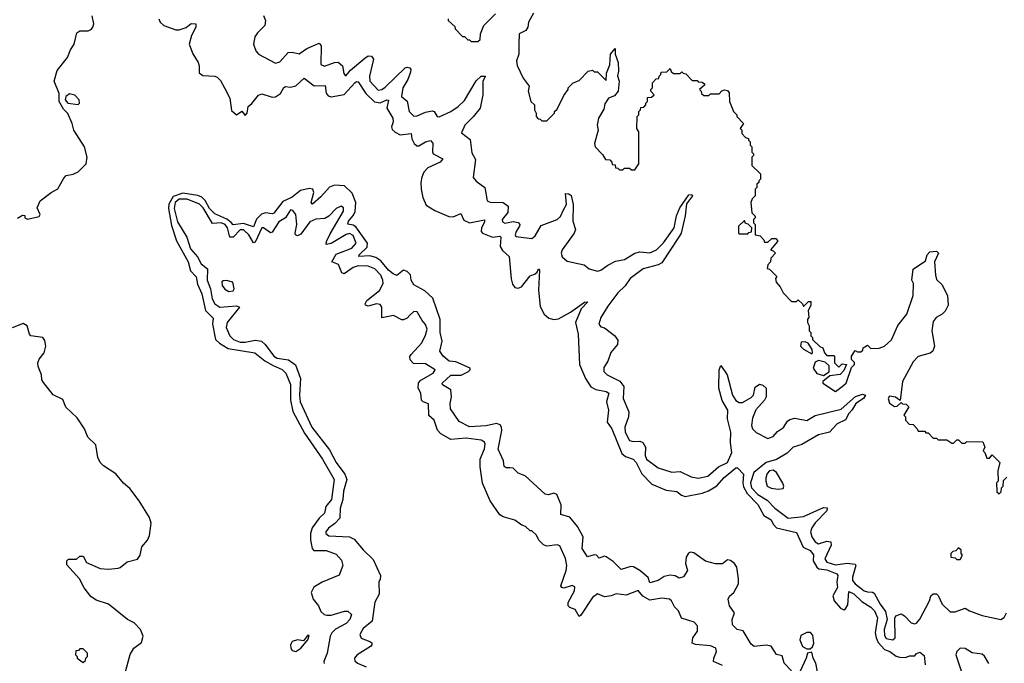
# Model space of a CAD drawing. Extents: x 2604950 to 2749250, y 940531 to 1028284.
# Tile 112 of 220: x 2687119 to 2692956, y 955315 to 959129. Entities that reach past the tile are written whole.
import ezdxf

# ---------------------------------------------------------------- set-up
doc = ezdxf.new("R2010")
doc.units = 0

msp = doc.modelspace()

# ---------------------------------------------------------------- linework, layer by layer
at = {"layer": '0CON05XD'}
for points in [[(2689660, 959135), (2689660, 959125), (2689698.3, 959088.3), (2689700, 959075), (2689745, 959030), (2689755, 959030), (2689775, 959010), (2689785, 959010), (2689795, 959000), (2689835, 959000), (2689848.3, 959011.7), (2689850, 959045), (2689870, 959095), (2689940, 959165)], [(2690165, 959168.8), (2690136.2, 959115), (2690131.2, 959085), (2690120, 959065), (2690080, 959045), (2690077.5, 958985), (2690077.5, 958925), (2690063.3, 958885), (2690068.3, 958858.3), (2690103, 958783), (2690140, 958735), (2690132.5, 958705), (2690150, 958645), (2690170, 958625), (2690170, 958595), (2690180, 958575), (2690180, 958555), (2690191.7, 958541.7), (2690205, 958540), (2690215, 958530), (2690245, 958530), (2690290, 958575), (2690290, 958585), (2690305, 958600), (2690345, 958680), (2690370, 958715), (2690370, 958725), (2690400, 958755), (2690435, 958770), (2690490, 958825), (2690515, 958830), (2690525, 958820), (2690545, 958820), (2690595, 958770), (2690598.3, 958811.7), (2690618.3, 958861.7), (2690621.2, 958925), (2690648.3, 958958.3), (2690650, 958925), (2690666.2, 958875), (2690668.8, 958825), (2690663.6, 958796.4), (2690673.3, 958765), (2690667.5, 958705), (2690645, 958677.5), (2690610, 958665), (2690588.3, 958631.7), (2690581.7, 958598.3), (2690550, 958545), (2690542.5, 958505), (2690547.5, 958475), (2690527.5, 958395), (2690530, 958375), (2690575, 958330), (2690591.7, 958301.7), (2690618.3, 958298.3), (2690630, 958285), (2690631.7, 958271.7), (2690648.3, 958268.3), (2690651.7, 958251.7), (2690665, 958250), (2690675, 958240), (2690695, 958240), (2690705, 958250), (2690735, 958250), (2690745, 958240), (2690765, 958240), (2690790, 958275), (2690790, 958465), (2690777.5, 958485), (2690780, 958555), (2690790, 958565), (2690790, 958585), (2690800, 958595), (2690801.7, 958608.3), (2690818.3, 958611.7), (2690830, 958625), (2690830, 958635), (2690840, 958645), (2690841.7, 958668.3), (2690865, 958670), (2690880, 958685), (2690860, 958705), (2690860, 958715), (2690870, 958725), (2690870, 958755), (2690891.7, 958778.3), (2690908.3, 958781.7), (2690910, 958795), (2690920, 958805)], [(2687105, 957952.5), (2687135, 957970), (2687148.3, 957968.3), (2687150, 957955), (2687165, 957947.5), (2687235, 957962.5), (2687240, 957975), (2687222.5, 958015), (2687240, 958055), (2687305, 958106), (2687345, 958126.7), (2687379.5, 958190.5), (2687395, 958206.7), (2687435, 958214.2), (2687465, 958227.1), (2687512.9, 958275), (2687518, 958315), (2687502.5, 958375), (2687440, 958475), (2687430, 958515), (2687403.6, 958573.6), (2687379.3, 958599.3), (2687352.5, 958645), (2687352.3, 958692.3), (2687323.8, 958765), (2687340.9, 958829.1), (2687402.9, 958905), (2687420.2, 958949.8), (2687442.5, 958985), (2687457.7, 959052.3), (2687475, 959063.8), (2687525, 959062.9), (2687545, 959074), (2687552, 959085), (2687557.5, 959105), (2687547.7, 959152.3)], [(2687944.2, 959135), (2687951.2, 959115), (2687974.3, 959094.3), (2688045, 959069.2), (2688065, 959069.2), (2688105, 959082.5), (2688135, 959107.5), (2688162.5, 959105), (2688163.8, 959085), (2688137.5, 959035), (2688124, 958985), (2688145, 958927.5), (2688176.7, 958875), (2688183.3, 958855), (2688183.3, 958815), (2688205, 958798), (2688275, 958795.6), (2688289.7, 958789.7), (2688309.8, 958769.8), (2688335, 958721.2), (2688365.6, 958665), (2688375, 958591.2), (2688405, 958566.2), (2688435, 958587.5), (2688455, 958562.5), (2688466.7, 958575), (2688472.5, 958615), (2688495, 958633.3), (2688535, 958682.5), (2688555, 958690), (2688615, 958671.2), (2688635, 958671.4), (2688665, 958692.5), (2688685, 958728), (2688695, 958732.5), (2688725, 958729.5), (2688755, 958737.8), (2688805, 958782), (2688865, 958738.1), (2688929.7, 958739.7), (2688935, 958693.8), (2688948.3, 958678.3), (2688965, 958672.2), (2689043.4, 958686.6), (2689105.8, 958755), (2689115, 958762.9), (2689125, 958762), (2689171.2, 958691.2), (2689222.2, 958642.2), (2689255, 958636.9), (2689295, 958654.2), (2689305, 958652.5), (2689295.7, 958605), (2689331.9, 958545), (2689333.1, 958525), (2689323.1, 958495), (2689328, 958478), (2689345, 958462.2), (2689375, 958447.5), (2689440, 958455), (2689443.7, 958423.7), (2689457.5, 958395), (2689472.5, 958382.5), (2689485, 958382.5), (2689524.6, 958405.4), (2689555, 958413.3), (2689567.5, 958397.5), (2689565.7, 958345.7), (2689570.8, 958335), (2689627.5, 958305), (2689612, 958285), (2689538.8, 958251.2), (2689514.7, 958225.3), (2689503, 958197), (2689497.1, 958165), (2689499.6, 958125), (2689509.5, 958075), (2689529.5, 958029.5), (2689579.2, 957999.2), (2689663.4, 957963.4), (2689688.9, 957961.1), (2689735, 957980), (2689751.2, 957941.2), (2689785, 957924.5), (2689875, 957943.3), (2689875, 957928.8), (2689856.4, 957895), (2689855.6, 957875), (2689862.9, 957865), (2689921.5, 957841.5), (2689965, 957846.4), (2689971.4, 957841.4), (2689966.8, 957785), (2689981.5, 957761.5), (2690020, 957725), (2690033.4, 957593.4), (2690041.2, 957561.2), (2690055, 957542), (2690075, 957537.5), (2690093.1, 957546.9), (2690145, 957611.2), (2690175, 957623.3), (2690187.5, 957632.5), (2690195, 957652.5), (2690200, 957645), (2690194.2, 957525.8), (2690205, 957430), (2690227.5, 957385), (2690255, 957360), (2690285, 957352.2), (2690313.6, 957356.4), (2690383.7, 957396.3), (2690467.5, 957455), (2690487, 957457), (2690448, 957415), (2690413.1, 957335), (2690430, 957265), (2690438, 957085), (2690472.9, 957002.9), (2690504.5, 956954.5), (2690535, 956937.1), (2690596.4, 956926.4), (2690610.8, 956915), (2690597.8, 956865), (2690609.4, 956815), (2690600.8, 956745), (2690628.5, 956705), (2690688.6, 956558.6), (2690710.2, 956540.2), (2690756.2, 956525), (2690774.4, 956504.4)], [(2688563.3, 959155), (2688576.7, 959125), (2688572.5, 959095), (2688528.3, 959051.7), (2688513, 959027), (2688504.2, 958985), (2688519.2, 958945), (2688535, 958926), (2688635, 958870.8), (2688660.3, 958879.7), (2688710, 958935), (2688735, 958936.7), (2688775, 958926.7), (2688820.7, 958959.3), (2688895, 958990), (2688905.8, 958975)], [(2688905.8, 958975), (2688905, 958863.3), (2688925, 958854.3), (2688985, 958876.5), (2689007.8, 958877.8), (2689032.5, 958855), (2689040.3, 958810.3), (2689048.8, 958798.8), (2689055, 958798), (2689080.7, 958829.3), (2689165, 958901.5), (2689185, 958914.5), (2689205, 958912.9), (2689215.5, 958895), (2689193.2, 958795), (2689194, 958765), (2689245, 958712.2), (2689265, 958715.5), (2689285, 958730), (2689405, 958843.3), (2689415, 958848), (2689432.5, 958845), (2689438, 958835), (2689435, 958817.5), (2689419.5, 958775), (2689390, 958725), (2689383.3, 958675), (2689416.5, 958646.5), (2689428.6, 958585), (2689455, 958558.1), (2689475, 958559.5), (2689525, 958582.2), (2689565, 958590), (2689576.2, 958585), (2689593.3, 958555), (2689605, 958552.9), (2689675.2, 958584.8), (2689718.5, 958615), (2689755, 958650), (2689825, 958767.5), (2689855, 958795.5), (2689880, 958795), (2689864.4, 958765.6), (2689864.4, 958685), (2689848, 958605), (2689807.1, 958552.9), (2689757.3, 958505), (2689738.3, 958458.3), (2689789.5, 958419.5), (2689800, 958340), (2689821.7, 958301.7), (2689807.5, 958195), (2689825, 958172.5), (2689876.7, 958135), (2689890, 958055), (2689908.3, 958048.3), (2689985, 958046), (2690013.9, 958023.9), (2690012.3, 957987.7), (2689980, 957945), (2689980.7, 957930.7), (2689994.2, 957924.2), (2690045, 957933.8), (2690075, 957927.5), (2690084, 957915), (2690082.5, 957905), (2690061.9, 957875), (2690056.2, 957855), (2690060, 957845), (2690155, 957832.5), (2690175, 957847.5), (2690210.3, 957909.7), (2690305.8, 957945), (2690325, 957964), (2690343.3, 958003.3), (2690360, 958035), (2690355, 958100), (2690375, 958097.5), (2690387.3, 958087.3), (2690400, 958035), (2690398, 957935), (2690413.3, 957885), (2690405.8, 957864.2), (2690334, 957765), (2690329.2, 957745), (2690334.3, 957724.3), (2690365, 957698.8), (2690465, 957677.5), (2690495, 957652.5), (2690545, 957640), (2690565, 957644), (2690605.6, 957674.4), (2690651.8, 957698.2), (2690705, 957708.5), (2690765, 957745.4), (2690795, 957752.9), (2690855, 957747.7), (2690895, 957764.5), (2690935, 957806.5), (2690998.7, 957895), (2691013.5, 957966.5), (2691032.2, 958015), (2691085, 958090.5), (2691104.1, 958094.1), (2691107.8, 958085), (2691072.1, 958037.9), (2691065, 957966.2), (2691039.7, 957865), (2691029.3, 957845), (2690925, 957687.9), (2690905, 957676.6), (2690815, 957652.5), (2690737.1, 957595), (2690707.9, 957552.1), (2690665, 957510), (2690605, 957431.2), (2690563.3, 957365), (2690552.5, 957325), (2690565, 957310), (2690585, 957302.5), (2690645, 957257.5), (2690665, 957230), (2690663.8, 957205), (2690623, 957157), (2690606.5, 957105), (2690581.4, 957068.6), (2690582.2, 957045), (2690602.5, 957025), (2690676.7, 956986.7), (2690701.5, 956955), (2690695.6, 956885), (2690730, 956805), (2690727.3, 956775), (2690706.2, 956715), (2690707.7, 956685), (2690735, 956635.6), (2690755, 956630), (2690795, 956631.9), (2690813.3, 956623.3), (2690829.4, 956595), (2690826.3, 956546.3), (2690835.8, 956525), (2690905, 956473.1), (2690985, 956448.6), (2691035, 956452.5), (2691100.3, 956420.3), (2691141.8, 956411.8), (2691198, 956425), (2691261.4, 956478.6), (2691314.5, 956505), (2691341.1, 956565), (2691332.6, 956622.6), (2691335.6, 956685), (2691315.3, 956764.7), (2691317.2, 956815), (2691283, 956873), (2691264.5, 956945), (2691266.4, 957053.6), (2691275, 957080), (2691314, 957025), (2691344.6, 956905), (2691365, 956872.7), (2691385, 956860.8), (2691405, 956860.5), (2691455, 956889.6), (2691469.1, 956905), (2691478.7, 956951.3), (2691505, 956970), (2691525, 956963.5), (2691544.4, 956945), (2691544.4, 956895), (2691534.7, 956875.3), (2691483.4, 956816.6), (2691462.8, 956767.2), (2691457.9, 956725), (2691464, 956704), (2691485, 956681.9), (2691555, 956646.5), (2691585, 956658.2), (2691611.6, 956688.4), (2691647.7, 956712.3), (2691670, 956750), (2691685, 956760.4), (2691715, 956767.7), (2691785.6, 956754.4), (2691835, 956783.3), (2691989.3, 956820.7), (2692075, 956895.5), (2692115, 956909.2), (2692132.5, 956905), (2692122, 956885), (2692075.8, 956854.2), (2692055, 956818.1), (2692034, 956796), (2692015, 956758.9), (2691965, 956734.6), (2691920.6, 956685), (2691855, 956669.6), (2691755, 956611.8), (2691705, 956595.4), (2691669.5, 956560.5), (2691605, 956523.1), (2691545, 956504.8), (2691470.8, 956445), (2691451.6, 956385), (2691457.6, 956355), (2691495, 956314.7), (2691551.1, 956281.1), (2691595, 956233.5), (2691675, 956175.6), (2691765.2, 956184.8), (2691885, 956239.1), (2691906.8, 956236.8), (2691905, 956218.9), (2691835, 956148.2), (2691815, 956118.2), (2691806.7, 956095), (2691814.3, 956065), (2691834.9, 956034.9), (2691855, 956023.6), (2691905, 956037.9), (2691928.6, 956035), (2691930.4, 956015), (2691892.2, 955935), (2691903.8, 955915), (2691955, 955898.3), (2692025, 955907.8), (2692072.1, 955902.1), (2692076, 955895), (2692055.6, 955825), (2692057, 955805), (2692072.5, 955785), (2692124.6, 955745), (2692145, 955737.8), (2692175, 955737.3), (2692185, 955730), (2692219.7, 955665), (2692251.4, 955621.4), (2692262.2, 955575), (2692244.2, 955515), (2692245, 955480), (2692255, 955462.5), (2692295, 955453.1), (2692310, 955465), (2692307.3, 955582.7), (2692313.2, 955596.8), (2692345, 955608), (2692365, 955595.7), (2692405, 955554.2), (2692425, 955548.8), (2692435, 955552.5), (2692455, 955577.5), (2692512.5, 955685), (2692520, 955715), (2692535, 955727.5), (2692555, 955726), (2692565, 955716.7), (2692588, 955665), (2692635, 955619.2), (2692665, 955620), (2692725, 955642.5), (2692750, 955625), (2692825, 955597.5), (2692935, 955575.4), (2692955, 955585.5), (2692969.2, 955615)], [(2690920, 958805), (2690921.7, 958818.3), (2690955, 958820), (2690975, 958840), (2690981.7, 958821.7), (2690995, 958810), (2691035, 958810), (2691045, 958820), (2691051.7, 958811.7), (2691068.3, 958808.3), (2691105, 958770), (2691135, 958770), (2691141.7, 958761.7), (2691165, 958760), (2691178.3, 958748.3), (2691178.3, 958741.7), (2691150, 958715), (2691160, 958705), (2691161.7, 958691.7), (2691175, 958680), (2691205, 958680), (2691215, 958690), (2691265, 958690), (2691281.7, 958708.3), (2691297, 958713), (2691315, 958710), (2691326, 958696), (2691327.5, 958645), (2691350, 958585), (2691370, 958565), (2691370, 958555), (2691410, 958515), (2691390, 958485), (2691400, 958475), (2691400, 958455), (2691421.7, 958431.7), (2691440, 958425), (2691440, 958415), (2691450, 958405), (2691450, 958385), (2691460, 958375), (2691460, 958345), (2691470, 958335), (2691470, 958325), (2691460, 958315), (2691460, 958265), (2691510, 958215), (2691510, 958185), (2691500, 958175), (2691500, 958165), (2691490, 958155), (2691490, 958135), (2691480, 958125), (2691480, 958085), (2691461.7, 958068.3), (2691452.5, 958045), (2691460, 957985), (2691480, 957965), (2691480, 957955), (2691470, 957945), (2691470, 957925), (2691480, 957915), (2691480, 957855), (2691508.3, 957848.3), (2691530, 957825), (2691535, 957810), (2691555, 957810), (2691578.3, 957831.7), (2691601.7, 957831.7), (2691611.7, 957821.7), (2691612.5, 957815), (2691570, 957765), (2691585, 957760), (2691600, 957745), (2691573, 957717), (2691570, 957695), (2691553.3, 957676.7), (2691550, 957655), (2691565, 957650), (2691607.5, 957607.5), (2691600, 957595), (2691603, 957573), (2691627, 957547), (2691645, 957510), (2691695, 957460), (2691725, 957460), (2691735, 957470), (2691760, 957445), (2691765, 957430), (2691795, 957460), (2691808.3, 957458.3), (2691810, 957435), (2691792.5, 957405), (2691797.5, 957365), (2691790, 957355), (2691790, 957335), (2691800, 957315), (2691800, 957285), (2691810, 957275), (2691810, 957255), (2691820, 957245), (2691820, 957235), (2691861.7, 957191.7), (2691880, 957185), (2691890, 957155), (2691905, 957140), (2691945, 957140), (2691950, 957135), (2691950, 957095), (2691975, 957070), (2691995, 957090), (2692020, 957085), (2692005, 957050), (2691983, 957027), (2691921.7, 957018.3), (2691880, 956985), (2691880, 956975), (2691955, 956926.7), (2691995.4, 956954.6), (2692018.8, 956975), (2692051.2, 957068.8), (2692067.5, 957085), (2692068.3, 957098.3), (2692050, 957115), (2692050, 957135), (2692071.7, 957168.3), (2692085, 957160), (2692105, 957160), (2692118.3, 957171.7), (2692120, 957185), (2692145, 957200), (2692165, 957180), (2692215, 957182.5), (2692246.1, 957193.9), (2692288.3, 957231.7), (2692325, 957317.5), (2692378.8, 957385), (2692416.7, 957495), (2692417.5, 957565), (2692407.5, 957585), (2692415, 957650), (2692489.3, 957700.7), (2692498.8, 957735), (2692515, 957753.3), (2692555, 957757.5), (2692566.7, 957745), (2692542.5, 957695), (2692547.5, 957615), (2692555, 957590), (2692585, 957560), (2692620, 957495), (2692623, 957437), (2692605, 957402.5), (2692587.5, 957385), (2692552.5, 957365), (2692535, 957340), (2692527.5, 957285), (2692543.3, 957195), (2692532.5, 957165), (2692516.4, 957153.6), (2692445, 957133.3), (2692415, 957102.5), (2692353.3, 956985), (2692338.3, 956871.7), (2692311.7, 956891.7), (2692275, 956897.5), (2692267.5, 956885), (2692275, 956857.5), (2692305, 956836.7), (2692320.7, 956839.3), (2692345, 956860), (2692353, 956853), (2692375, 956850), (2692390, 956835), (2692360, 956785), (2692370, 956775), (2692370, 956755), (2692391.7, 956731.7), (2692415, 956730), (2692440, 956705), (2692445, 956690), (2692485, 956690), (2692491.7, 956681.7), (2692505, 956680), (2692535, 956650), (2692555, 956650), (2692565, 956640), (2692615, 956640), (2692645, 956620), (2692655, 956620), (2692675, 956640), (2692685, 956640), (2692705, 956620), (2692725, 956620), (2692735, 956630), (2692828.3, 956628.3), (2692840, 956595), (2692830, 956575), (2692840, 956565), (2692851.7, 956531.7), (2692868.3, 956531.7), (2692885, 956550), (2692930, 956505), (2692917.5, 956455), (2692920, 956395), (2692910, 956385), (2692911.7, 956331.7), (2692925, 956320), (2692938.3, 956331.7), (2692940, 956355), (2692950, 956365), (2692951.7, 956398.3), (2692971.7, 956418.3)], [(2687465, 958626.7), (2687473.3, 958635), (2687471.2, 958655), (2687445, 958682), (2687415, 958690), (2687392.5, 958675), (2687387.5, 958655), (2687403.8, 958633.8), (2687465, 958626.7)], [(2691695, 955270), (2691651.2, 955315), (2691638.3, 955358.3), (2691605, 955367.5), (2691575, 955416.7), (2691545, 955422.5), (2691472.5, 955415), (2691455, 955427.5), (2691408.3, 955508.3), (2691372.5, 955515), (2691345, 955542.5), (2691343.3, 955575), (2691356.7, 955615), (2691326.1, 955656.1), (2691320, 955695), (2691327, 955713), (2691352.5, 955735), (2691380, 955785), (2691380, 955815), (2691370, 955885), (2691357.1, 955907.1), (2691333.9, 955923.9), (2691315, 955927.5), (2691285, 955903.8), (2691244.1, 955904.1), (2691185, 955921.2), (2691115, 955968.8), (2691095, 955973.8), (2691083, 955967), (2691069.2, 955945), (2691065.8, 955905.8), (2691078, 955865), (2691055, 955826.7), (2691029.3, 955819.3), (2691003.9, 955833.9), (2690975, 955838), (2690940.5, 955829.5), (2690905, 955806.2), (2690855, 955792.5), (2690843.9, 955823.9), (2690795.6, 955865.6), (2690757.3, 955887.3), (2690741.7, 955888.3), (2690685, 955871.2), (2690637.7, 955917.7), (2690595, 955946.7), (2690585, 955950), (2690555, 955937.5), (2690537.5, 955955), (2690525, 955958.8), (2690485, 955946.7), (2690453.3, 955995), (2690458.6, 956065), (2690426.4, 956126.4), (2690380.2, 956180.2), (2690326.7, 956196.7), (2690328.8, 956255), (2690302.5, 956315), (2690285, 956323.3), (2690253, 956313), (2690235, 956317.5), (2690115, 956426.7), (2690075, 956442.5), (2690045, 956471.2), (2690025, 956474), (2690003.6, 956473.6), (2689991.7, 956481.7), (2689986.7, 956515), (2689956, 956585), (2689977.1, 956695), (2689975.8, 956715), (2689967.8, 956727.8), (2689945, 956736), (2689885, 956723.1), (2689785, 956717.1), (2689725, 956748), (2689672.3, 956822.3), (2689670, 956855), (2689679.2, 956895), (2689674, 956935), (2689626.2, 956965), (2689624.2, 956975), (2689675, 957022), (2689736.4, 957023.6), (2689780, 957045), (2689790, 957055), (2689790, 957065), (2689705, 957102.5), (2689665, 957106), (2689629.2, 957135), (2689610, 957165), (2689623.3, 957225), (2689611.1, 957275), (2689611.7, 957351.7), (2689568.7, 957478.7), (2689521.7, 957521.7), (2689455, 957558), (2689440, 957585), (2689435, 957616.7), (2689415, 957637.5), (2689395, 957644), (2689355, 957613.3), (2689332.4, 957622.4), (2689305, 957644.4), (2689260, 957700), (2689229.5, 957719.5), (2689195, 957730.8), (2689130, 957725), (2689130.8, 957735), (2689178.4, 957781.6), (2689180.8, 957805), (2689112.2, 957902.2), (2689095, 957912.5), (2689065, 957917.5), (2689068.9, 957935), (2689098.4, 957971.6), (2689107.6, 957992.4), (2689112.5, 958045), (2689090.7, 958100.7), (2689045, 958143.8), (2688985, 958148), (2688955, 958137.5), (2688905, 958078.6), (2688855, 958036.2), (2688846.2, 958045), (2688862, 958105), (2688857.5, 958125), (2688835, 958128), (2688783.3, 958116.7), (2688735, 958077.3), (2688678.4, 958051.6), (2688625, 957982.5), (2688615, 957978.2), (2688575.3, 957985.3), (2688553, 957977), (2688523.4, 957946.6), (2688505, 957900.9), (2688445, 957922.4), (2688385, 957914.2), (2688372.5, 957927.5), (2688347.3, 957947.3), (2688275, 957978.7), (2688245, 958010), (2688217.5, 958057.5), (2688197.9, 958077.9), (2688175, 958086.9), (2688085, 958101.6), (2688029.1, 958080.9), (2688003.3, 958036.7), (2688001.4, 958011.4), (2688019.7, 957909.7), (2688048.8, 957818.8), (2688118.5, 957695), (2688131.6, 957641.6), (2688165.4, 957605), (2688172.7, 957562.7), (2688198.5, 957505), (2688221.1, 957405), (2688265, 957361.2), (2688262.2, 957325), (2688280, 957235), (2688302.9, 957212.9), (2688355, 957180.9), (2688513.3, 957155), (2688571.7, 957108.3), (2688620.8, 957079.2), (2688675, 957056.7), (2688695.7, 957035), (2688725, 956967.5), (2688723.8, 956875), (2688738.1, 956808.1), (2688808, 956678), (2688914.4, 956525), (2688982.2, 956405), (2688967.5, 956285), (2688934.4, 956245), (2688925.4, 956204.6), (2688895, 956175.8), (2688852.9, 956117.1), (2688843.1, 956085), (2688842.3, 956045), (2688853.1, 955995), (2688863.2, 955983.2), (2688935, 955982.9), (2688995, 955961.2), (2689027, 955927), (2689033.8, 955895), (2689013, 955837), (2688912.5, 955795), (2688863.4, 955766.6), (2688847.5, 955735), (2688859.2, 955695), (2688890.8, 955655), (2688905, 955622), (2688923.3, 955605), (2688940.3, 955600.3), (2688965, 955600.8), (2689045, 955623.8), (2689065, 955623.8), (2689085.7, 955605), (2689076.7, 955575), (2689055, 955550), (2688992, 955518), (2688970, 955495), (2688960, 955475), (2688941.9, 955375), (2688921.2, 955325), (2688923, 955313)], [(2689432, 957378), (2689415, 957360), (2689395, 957350), (2689385, 957350), (2689335, 957377.1), (2689265, 957362.5), (2689265.6, 957425), (2689255, 957440.8), (2689234.7, 957445.3), (2689185, 957432.2), (2689168.3, 957438.3), (2689166, 957445), (2689177.1, 957465), (2689251.1, 957525), (2689273.6, 957565), (2689272.1, 957585), (2689259.3, 957615), (2689225, 957653.8), (2689185, 957668.7), (2689125, 957670), (2689095, 957661.5), (2689043.1, 957623.1), (2689029.5, 957629.5), (2689007.9, 957677.9), (2688968.8, 957695), (2688995, 957739.2), (2689088.1, 957775), (2689112.9, 957805), (2689095, 957849.5), (2689075, 957863.2), (2689055, 957856.9), (2688965, 957802.9), (2688936.2, 957796.2), (2688937.5, 957815), (2688959.8, 957860.2), (2689038.9, 957995), (2689039.2, 958015), (2689025, 958024.2), (2688995, 958011.4), (2688951.4, 957965), (2688928.2, 957951.8), (2688875, 957947.9), (2688838.6, 957931.4), (2688785, 957859.2), (2688765, 957849.2), (2688754.5, 957854.5), (2688751.4, 957865), (2688761.1, 957915), (2688755.6, 957975), (2688739.1, 957999.1), (2688725, 958002), (2688694.5, 957955.5), (2688655, 957931.4), (2688615, 957870.6), (2688605, 957865.6), (2688565, 957895.7), (2688555, 957895.7), (2688515, 957810), (2688505, 957807.5), (2688477.3, 957855), (2688445, 957884.7), (2688425, 957884), (2688385, 957841.5), (2688365, 957840), (2688350, 957895), (2688337.6, 957915), (2688313.6, 957926.4), (2688261.1, 957921.1), (2688205.6, 958015), (2688185, 958035.9), (2688111.4, 958065), (2688065.2, 958065.2), (2688040, 958045), (2688035, 958010), (2688055, 957931.1), (2688110.4, 957840.4), (2688131.9, 957771.9), (2688173.8, 957723.8), (2688195, 957682.9), (2688232.4, 957652.4), (2688229.7, 957585), (2688250.8, 957535), (2688259.1, 957475), (2688274.8, 957444.8), (2688305, 957425.3), (2688404.5, 957434.5), (2688422.5, 957425), (2688349.6, 957335), (2688343.6, 957305), (2688364.4, 957255), (2688385.7, 957235), (2688425, 957218.8), (2688455, 957218), (2688515, 957230), (2688552.5, 957225), (2688573.8, 957205), (2688625, 957134.7), (2688645, 957123.4), (2688713.3, 957113.3), (2688754.7, 957084.7), (2688782.7, 957002.7), (2688776.7, 956905), (2688781.1, 956865), (2688851.2, 956715), (2688955, 956580.9), (2688995, 956505.5), (2689046.9, 956435), (2689057.7, 956405), (2689039.1, 956335), (2689035.3, 956285), (2689018.4, 956235), (2689016.4, 956175), (2688987, 956143), (2688950, 956115), (2688934.4, 956095), (2688933.3, 956083.3), (2688950.7, 956070.7), (2689073.9, 956063.9), (2689101.5, 956051.5), (2689155, 955987.5), (2689215, 955930), (2689257.5, 955835), (2689256.4, 955813.6), (2689247.5, 955795), (2689250, 955725), (2689223.6, 955676.4), (2689209.2, 955565), (2689155, 955521.1), (2689135.5, 955485), (2689143, 955463), (2689195, 955443.8), (2689205.7, 955435.7), (2689206, 955425), (2689198.8, 955415), (2689119.2, 955365), (2689104.3, 955345), (2689105, 955330), (2689121.2, 955315), (2689173.3, 955295)], [(2691435, 957860), (2691441.7, 957868.3), (2691458.3, 957871.7), (2691460, 957895), (2691438.3, 957918.3), (2691421.7, 957921.7), (2691415, 957940), (2691380, 957905), (2691380, 957865), (2691385, 957860), (2691435, 957860)], [(2688358.3, 957518.3), (2688385, 957523.3), (2688390, 957535), (2688383, 957573), (2688345, 957583.3), (2688325, 957582.5), (2688317.5, 957575), (2688318.8, 957555), (2688335, 957533.3), (2688358.3, 957518.3)], [(2691285, 955302.5), (2691233.1, 955325), (2691234.4, 955345), (2691250, 955385), (2691245, 955403.8), (2691215, 955418.5), (2691126.4, 955426.4), (2691105, 955433.8), (2691110, 955465), (2691137.1, 955505), (2691136.8, 955536.8), (2691118.5, 955558.5), (2691042.7, 955582.7), (2691024, 955625), (2691000.2, 955650.2), (2690983.8, 955685), (2690971.4, 955695), (2690925, 955700.5), (2690855, 955688.8), (2690812.6, 955712.6), (2690785, 955746), (2690715, 955718.2), (2690655, 955727.1), (2690625, 955714.3), (2690585, 955709.2), (2690545, 955725.8), (2690515, 955705.7), (2690445, 955600), (2690435, 955593.3), (2690412.9, 955632.9), (2690380, 955645), (2690370, 955655), (2690371.1, 955675), (2690408.1, 955745), (2690409.1, 955769.1), (2690395, 955776.9), (2690345, 955760.9), (2690333.3, 955763.3), (2690326.5, 955775), (2690357.8, 955865), (2690362.2, 955895), (2690355.3, 955935.3), (2690322, 956012), (2690305, 956017.5), (2690245, 956010), (2690225, 956016.2), (2690196.7, 956045), (2690182.5, 956075), (2690155, 956100), (2690145, 956100), (2690117.5, 956125), (2690095, 956133.3), (2690053.6, 956163.6), (2689985, 956182.5), (2689965.4, 956195.4), (2689908, 956278), (2689862.1, 956382.1), (2689848.9, 956478.9), (2689847.9, 956525), (2689875, 956586.7), (2689879.1, 956615), (2689875, 956625.8), (2689855, 956638.2), (2689765, 956649.3), (2689675, 956641.9), (2689615.4, 956675.4), (2689596.2, 956696.2), (2689576.9, 956755), (2689544.6, 956784.6), (2689541.9, 956851.9), (2689510, 956865), (2689500.8, 956875), (2689496.9, 956915), (2689481.4, 956945), (2689482.8, 956977.2), (2689496.1, 956993.9), (2689570, 957035), (2689581.2, 957055), (2689525, 957089.1), (2689452.7, 957092.7), (2689433.4, 957113.4), (2689432.7, 957132.7), (2689438.9, 957145), (2689502.7, 957215), (2689525, 957260), (2689534.5, 957295), (2689525, 957323.8), (2689505, 957346.2), (2689475, 957398.8), (2689455, 957399.2), (2689432, 957378)], [(2687715.6, 955155), (2687773.5, 955366.5), (2687795, 955405.5), (2687840.9, 955439.1), (2687850.8, 955475), (2687835.4, 955515.4), (2687797.5, 955555), (2687758.6, 955575), (2687645.8, 955665), (2687571.2, 955688.8), (2687540.3, 955710.3), (2687501.7, 955761.7), (2687472.5, 955815), (2687398.6, 955898.6), (2687397.5, 955922.5), (2687407.5, 955932.5), (2687455, 955932.5), (2687475, 955950), (2687495, 955950), (2687515, 955912.5), (2687595, 955877.5), (2687645, 955872), (2687701.7, 955878.3), (2687715, 955882.5), (2687755, 955915.8), (2687817.5, 955932.5), (2687832.5, 955955), (2687843.6, 956005), (2687875.8, 956044.2), (2687888, 956072), (2687898.2, 956145), (2687888.8, 956178.8), (2687827.1, 956277.1), (2687770.8, 956350.8), (2687735, 956382.9), (2687688.6, 956438.6), (2687615, 956486.1), (2687596.2, 956505), (2687581.9, 956535), (2687570.3, 956610.3), (2687523.1, 956655), (2687503.6, 956705), (2687460.4, 956770.4), (2687392.6, 956832.6), (2687375, 956879.2), (2687316.6, 956906.6), (2687259.5, 956979.5), (2687250, 956995), (2687248.8, 957025), (2687228, 957075), (2687225.8, 957095), (2687233.4, 957116.6), (2687264, 957155), (2687273.8, 957195), (2687267.3, 957227.3), (2687255, 957246), (2687185, 957256.7), (2687176.1, 957266.1), (2687163.8, 957315), (2687138.8, 957328.8), (2687075, 957303.5)], [(2691815, 957150), (2691820, 957155), (2691817.5, 957175), (2691793, 957213), (2691775, 957220), (2691751.7, 957218.3), (2691747.5, 957195), (2691765, 957177.5), (2691815, 957150)], [(2691885, 957020), (2691918.3, 957041.7), (2691917, 957077), (2691895, 957100), (2691855, 957110), (2691835, 957100), (2691822.5, 957065), (2691845, 957033.3), (2691885, 957020)], [(2690774.4, 956504.4), (2690807.7, 956437.7), (2690866.7, 956376.7), (2690951.1, 956341.1), (2691015, 956332.5), (2691041.7, 956311.7), (2691065, 956304.3), (2691165, 956322.5), (2691202.7, 956337.3), (2691252.7, 956367.3), (2691295, 956415.7), (2691365, 956473.8), (2691375, 956473.3), (2691409.2, 956435), (2691405.4, 956385), (2691410, 956360), (2691431.9, 956321.9), (2691495, 956255.8), (2691531.4, 956191.4), (2691573.8, 956165), (2691585, 956140), (2691605, 956117.5), (2691725, 956090), (2691763.6, 956003.6), (2691805, 955983.3), (2691825, 955957.5), (2691823, 955923), (2691843.8, 955883.8), (2691855.8, 955875.8), (2691905, 955868.8), (2691962.5, 955845), (2691970, 955835), (2691966.4, 955823.6), (2691962.5, 955795), (2691967.5, 955765), (2691940, 955715), (2691947.5, 955685), (2691985, 955642.5), (2692005, 955632.5), (2692015, 955637.5), (2692028.3, 955661.7), (2692035, 955740), (2692065, 955726), (2692111.4, 955681.4), (2692165, 955648), (2692186.7, 955625), (2692204, 955585), (2692191.2, 955495), (2692196.9, 955465), (2692208.9, 955438.9), (2692245, 955396.7), (2692277.5, 955385), (2692315, 955358), (2692335, 955351.2), (2692370.7, 955349.3), (2692395, 955360), (2692425, 955360), (2692436.4, 955373.6), (2692455, 955380), (2692481.7, 955361.7), (2692486.2, 955305)], [(2691615, 956346.9), (2691645, 956351.2), (2691648.6, 956365), (2691643, 956383), (2691606.1, 956446.1), (2691585, 956460.6), (2691564, 956455), (2691550.8, 956439.2), (2691542.5, 956415), (2691541.9, 956395), (2691551.2, 956365), (2691573.2, 956353.2), (2691615, 956346.9)], [(2692695, 955930), (2692707.5, 955955), (2692700, 955965), (2692700, 955985), (2692685, 956000), (2692668.3, 955981.7), (2692651.7, 955978.3), (2692640, 955965), (2692640, 955945), (2692665, 955940), (2692675, 955930), (2692695, 955930)], [(2691805, 955400), (2691818.3, 955411.7), (2691826.4, 955433.6), (2691821.7, 955481.7), (2691807, 955497), (2691785, 955497.5), (2691750, 955480), (2691743.3, 955453.3), (2691760, 955415), (2691785, 955400), (2691805, 955400)], [(2688755, 955384.2), (2688785.6, 955404.4), (2688827.5, 955455), (2688835, 955480), (2688825, 955480), (2688801.7, 955448.3), (2688765, 955453.8), (2688735, 955443.8), (2688724.4, 955425), (2688725.7, 955405), (2688735, 955390.8), (2688755, 955384.2)], [(2687495, 955320), (2687508.3, 955331.7), (2687510, 955345), (2687520, 955355), (2687520, 955375), (2687495, 955400), (2687475, 955400), (2687468.3, 955391.7), (2687451.7, 955388.3), (2687450, 955365), (2687460, 955355), (2687460, 955345), (2687495, 955320)], [(2691850, 955255), (2691838.8, 955315), (2691823.3, 955345), (2691815, 955380), (2691790, 955375), (2691782.5, 955345), (2691745, 955267.5)], [(2692865, 955314), (2692838.2, 955358.2), (2692825, 955368.9), (2692765, 955376.2), (2692725, 955402), (2692695, 955404.1), (2692674.2, 955385), (2692669.4, 955365), (2692703.3, 955265)]]:
    msp.add_lwpolyline(points, dxfattribs=at)

doc.saveas('drawing.dxf')
